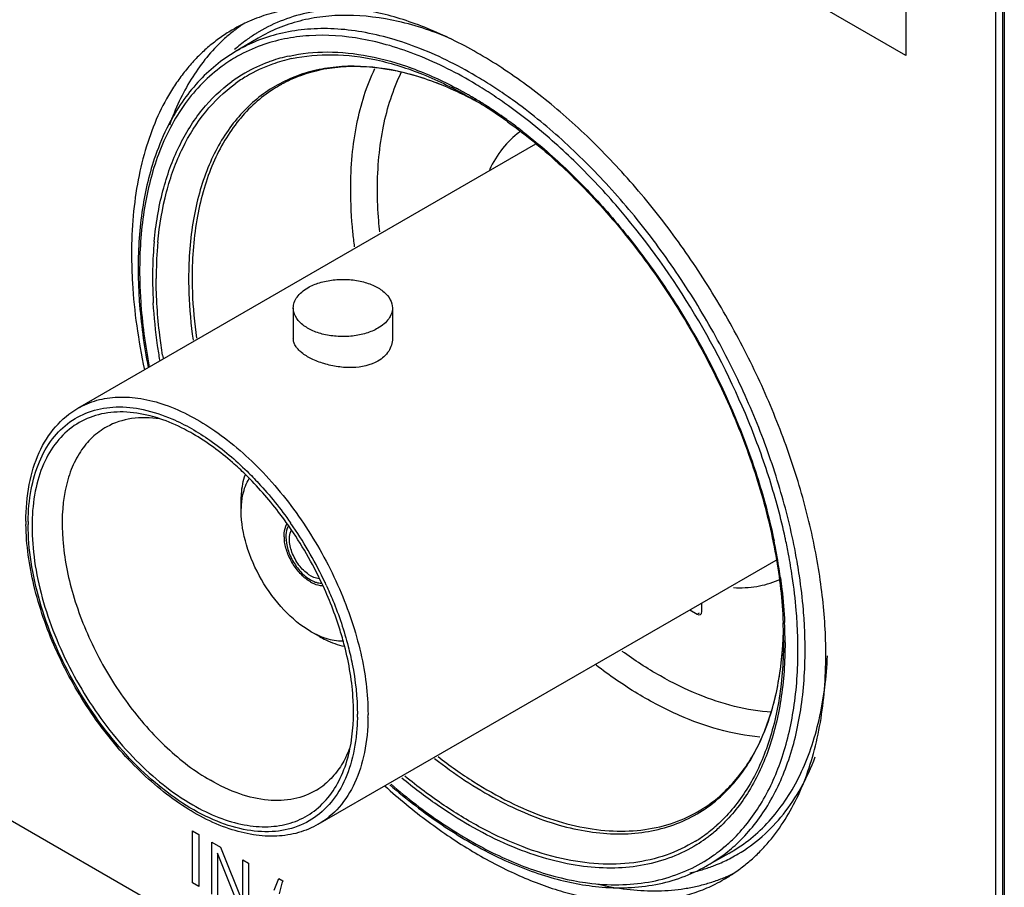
# Model space of a CAD drawing. Header units: inches. Extents: x 0 to 34, y 0 to 22.
# Tile 124 of 136: x 27.244 to 27.825, y 14.163 to 14.675. Entities that reach past the tile are written whole.
import ezdxf

# ---------------------------------------------------------------- set-up
doc = ezdxf.new("R2010")
doc.units = ezdxf.units.IN
doc.header["$LTSCALE"] = 1.87
doc.header["$MEASUREMENT"] = 0
doc.layers.get('0').update_dxf_attribs({"linetype": 'CONTINUOUS'})
doc.layers.add('02___PRT_ALL_AXES', color=7, linetype='CONTINUOUS')
doc.layers.add('SURFACES', color=7, linetype='CONTINUOUS')

msp = doc.modelspace()

# ---------------------------------------------------------------- linework, layer by layer
at = {"color": 40, "linetype": 'CONTINUOUS'}
for p, q in [((27.7666, 14.65349), (23.16654, 17.30951)), ((22.01252, 17.21976), (27.7666, 13.89743)), ((27.7666, 14.75391), (27.7666, 14.65349)), ((27.34598, 14.19593), (27.34966, 14.1938)), ((27.34598, 14.16519), (27.34598, 14.19593)), ((27.34966, 14.1938), (27.34966, 14.16306)), ((27.3574, 14.18933), (27.36252, 14.18638)), ((27.3574, 14.1586), (27.3574, 14.18933)), ((27.36252, 14.18638), (27.37561, 14.1534)), ((27.37428, 14.14885), (27.36075, 14.18276)), ((27.36075, 14.18276), (27.36075, 14.15666)), ((27.37561, 14.17882), (27.379, 14.17686)), ((27.37561, 14.1534), (27.37561, 14.17882)), ((27.379, 14.17686), (27.379, 14.14613)), ((27.34966, 14.16306), (27.34598, 14.16519)), ((27.39412, 14.16102), (27.39674, 14.1679)), ((27.39674, 14.1679), (27.39917, 14.16649))]:
    msp.add_line(p, q, dxfattribs=at)
at = {"color": 7, "linetype": 'CONTINUOUS'}
for p, q in [((27.81963, 13.1014), (27.81963, 14.73026)), ((27.82357, 14.72215), (27.82357, 13.09329)), ((27.82467, 14.72062), (27.82467, 13.09176)), ((27.38455, 14.66359), (27.37134, 14.65577)), ((27.27834, 14.44527), (27.54842, 14.60121)), ((27.40537, 14.50443), (27.40537, 14.48632)), ((27.46383, 14.50443), (27.46383, 14.48632)), ((27.24899, 14.37837), (27.24899, 14.37673)), ((27.40366, 14.37773), (27.4038, 14.37753)), ((27.42008, 14.19979), (27.69016, 14.35573)), ((27.4162, 14.34366), (27.41768, 14.34296)), ((27.42408, 14.34242), (27.42418, 14.34221)), ((27.63918, 14.3263), (27.64355, 14.32377)), ((27.6462, 14.3253), (27.6462, 14.33035)), ((27.64355, 14.32377), (27.6449, 14.32449)), ((27.44316, 14.26307), (27.44316, 14.26471)), ((27.66225, 14.18263), (27.64887, 14.1751))]:
    msp.add_line(p, q, dxfattribs=at)
for centre, radius, start, end in [((27.43382, 14.58543), 0.09534, 126.05752, 131.48509), ((27.41897, 14.5751), 0.09369, 111.32718, 118.48181), ((27.43291, 14.58666), 0.0938, 121.98138, 126.05162), ((27.43278, 14.58687), 0.09356, 120.64838, 121.97876), ((27.41847, 14.57609), 0.09258, 118.50082, 120.60339), ((27.41796, 14.57198), 0.09288, 109.87994, 119.35197), ((27.41741, 14.57308), 0.09165, 119.38948, 126.06063), ((27.42213, 14.56421), 0.09093, 109.18526, 110.19742), ((27.4228, 14.56223), 0.09303, 102.38253, 109.17197), ((27.42407, 14.56157), 0.0921, 102.33473, 109.67604), ((27.42128, 14.56635), 0.08863, 110.15631, 120.07586), ((27.4226, 14.5655), 0.08791, 109.63995, 120.69613), ((27.42103, 14.56681), 0.0881, 120.08951, 126.03891), ((27.42236, 14.56596), 0.08739, 120.71039, 125.98368), ((27.36977, 14.39873), 0.28172, 56.62643, 58.9356), ((27.43811, 14.56412), 0.08245, 118.76778, 122.67483), ((27.41552, 14.4459), 0.20525, 62.85174, 66.33693), ((27.3892, 14.42303), 0.23911, 60.46353, 62.00876), ((27.36909, 14.39753), 0.27888, 56.59153, 58.92454), ((27.35929, 14.38294), 0.30068, 54.33126, 56.61449), ((27.38491, 14.41538), 0.24788, 59.90034, 60.47174), ((27.41104, 14.43685), 0.21534, 61.80644, 63.3285), ((27.40856, 14.43226), 0.22056, 61.38686, 62.85895), ((27.38292, 14.41194), 0.25186, 59.41587, 59.90057), ((27.38418, 14.41169), 0.25057, 59.11973, 60.00123), ((27.37933, 14.40589), 0.25889, 57.78413, 59.41316), ((27.35873, 14.38193), 0.29761, 54.31901, 56.58008), ((27.38176, 14.40763), 0.25529, 58.75132, 59.12133), ((27.37914, 14.40331), 0.26034, 57.60602, 58.75005), ((27.3747, 14.39847), 0.26764, 57.41184, 57.79345), ((27.37067, 14.39003), 0.2761, 54.30045, 57.59784), ((27.3704, 14.39178), 0.2756, 55.418, 57.40747), ((27.34464, 14.36256), 0.32156, 51.49484, 54.29372), ((27.36337, 14.38147), 0.28807, 54.36637, 55.43044), ((27.3596, 14.37617), 0.29457, 54.01455, 54.36984), ((27.35442, 14.36908), 0.30335, 52.20599, 54.01061), ((27.5505, 14.52276), 0.22813, 174.75927, 178.8609), ((27.55678, 14.52198), 0.23229, 175.44582, 180.02311), ((27.53746, 14.52325), 0.21293, 174.57982, 175.37324), ((27.5745, 14.52802), 0.26063, 180.00021, 180.2704), ((27.58016, 14.52806), 0.2663, 180.27221, 181.46623), ((27.57022, 14.5268), 0.25547, 179.73462, 180.00015), ((27.57563, 14.52681), 0.26089, 180.00213, 181.21702), ((27.56557, 14.5224), 0.2432, 178.8463, 180.00144), ((27.57833, 14.52246), 0.25596, 180.01586, 181.926), ((27.59236, 14.52295), 0.27, 181.92867, 183.29653), ((27.64863, 14.52835), 0.32449, 189.17231, 189.4943), ((27.29913, 14.35717), 0.0864, 71.49011, 75.32542), ((27.38266, 14.37859), 0.13498, 180.00169, 180.79732), ((27.21239, 14.2438), 0.2335, 34.27751, 34.94157), ((27.21292, 14.24384), 0.23116, 25.1601, 34.81474), ((27.20967, 14.24197), 0.23678, 25.10358, 34.27281), ((27.3532, 14.29773), 0.34276, 10.76717, 11.68164), ((27.33719, 14.29094), 0.36662, 12.09338, 12.26273), ((27.34623, 14.29283), 0.35739, 10.68815, 12.10035), ((27.36695, 14.30031), 0.32877, 7.84501, 10.77355), ((27.36274, 14.2957), 0.34483, 8.44776, 10.76983), ((27.36251, 14.29583), 0.34084, 8.45885, 10.7005), ((27.67092, 14.39133), 0.0517, 293.13116, 294.35784), ((27.21388, 14.244), 0.2321, 24.66604, 25.0303), ((27.42623, 14.30226), 0.27675, 1.33874, 3.54912), ((27.42689, 14.30223), 0.28032, 1.41136, 3.5943), ((27.478, 14.31905), 0.21647, 357.00719, 358.64875), ((27.47657, 14.31904), 0.2179, 357.04159, 358.62237), ((27.43362, 14.30799), 0.26086, 1.319, 2.36473), ((27.44365, 14.30823), 0.25083, 0.00745, 1.3168), ((27.42773, 14.30657), 0.26763, 2.29779, 2.61604), ((27.43644, 14.3069), 0.25892, 0.30152, 2.30309), ((27.4829, 14.3188), 0.21157, 356.69038, 357.00436), ((27.44791, 14.30703), 0.24745, 0.00023, 0.28443), ((27.44163, 14.30262), 0.26135, 0.00257, 1.33947), ((27.44277, 14.30261), 0.26443, 0.00287, 1.41311), ((27.48668, 14.31858), 0.20778, 355.69987, 356.69243), ((27.3173, 14.26466), 0.13212, 359.25516, 0.0014), ((27.3811, 14.2669), 0.06174, 333.58682, 338.59902), ((27.35601, 14.2614), 0.0845, 344.63981, 348.27698), ((27.3975, 14.25571), 0.04171, 301.17607, 309.49995), ((27.59533, 14.26588), 0.0895, 306.00963, 311.85228), ((27.59494, 14.26486), 0.09096, 307.79627, 312.58318), ((27.5966, 14.2642), 0.08741, 301.65173, 305.98387), ((27.59667, 14.26264), 0.08813, 301.95164, 306.03947), ((27.59626, 14.2632), 0.08884, 306.03958, 307.77749), ((27.59955, 14.25739), 0.09294, 306.06402, 309.44982), ((27.59809, 14.25915), 0.09523, 309.45119, 314.05464), ((27.60027, 14.25641), 0.09172, 301.18226, 306.05935), ((27.61947, 14.26371), 0.09461, 292.45923, 297.80706), ((27.61683, 14.26331), 0.09258, 299.37935, 301.14695), ((27.61988, 14.26288), 0.09368, 297.8171, 300.64745), ((27.61825, 14.26693), 0.09806, 286.701, 288.54619), ((27.61864, 14.26577), 0.09683, 288.54608, 290.66785), ((27.619, 14.26482), 0.09581, 290.66889, 292.46215), ((27.61752, 14.26947), 0.1007, 282.4174, 286.68393)]:
    msp.add_arc(centre, radius, start, end, dxfattribs=at)
msp.add_ellipse((27.64355, 14.32683), major_axis=(-0.00188, 0.00325), ratio=0.577156, start_param=-3.926887, end_param=-2.356395, dxfattribs=at)
for points, knots in [([(27.44965, 14.68048), (27.44378, 14.68102), (27.43222, 14.68135), (27.4153, 14.67934), (27.39946, 14.67479), (27.38968, 14.67008), (27.38508, 14.66736)], [0, 0, 0, 0, 0.264274, 0.516601, 0.760435, 1, 1, 1, 1]), ([(27.49889, 14.66308), (27.48865, 14.66745), (27.4684, 14.6743), (27.44237, 14.67766), (27.42287, 14.67661), (27.40923, 14.67409), (27.39637, 14.66983), (27.38836, 14.66584), (27.38455, 14.66359)], [0, 0, 0, 0, 0.281731, 0.538024, 0.658338, 0.774575, 0.887986, 1, 1, 1, 1]), ([(27.51514, 14.64005), (27.50393, 14.6468), (27.48674, 14.65554), (27.46312, 14.66362), (27.4462, 14.66754), (27.42978, 14.66943), (27.41399, 14.66926), (27.39897, 14.66704), (27.38945, 14.66414), (27.3849, 14.66237)], [0, 0, 0, 0, 0.287239, 0.420635, 0.547312, 0.667692, 0.782529, 0.892861, 1, 1, 1, 1]), ([(27.51304, 14.63639), (27.50216, 14.64294), (27.48549, 14.65145), (27.46258, 14.65941), (27.44123, 14.66454), (27.42012, 14.66611), (27.40017, 14.66354), (27.39084, 14.66094), (27.38637, 14.65932)], [0, 0, 0, 0, 0.286756, 0.420141, 0.546943, 0.782211, 0.892767, 1, 1, 1, 1]), ([(27.37134, 14.65577), (27.36724, 14.65334), (27.35934, 14.64781), (27.34873, 14.63775), (27.33943, 14.62598), (27.33425, 14.61725), (27.33189, 14.61267)], [0, 0, 0, 0, 0.241636, 0.486929, 0.738826, 1, 1, 1, 1]), ([(27.40285, 14.65309), (27.41026, 14.65472), (27.42607, 14.65628), (27.45062, 14.65367), (27.47621, 14.6463), (27.49299, 14.63865), (27.50143, 14.63417)], [0, 0, 0, 0, 0.222543, 0.46122, 0.719848, 1, 1, 1, 1]), ([(27.40439, 14.65154), (27.41227, 14.65328), (27.42917, 14.65478), (27.45539, 14.65142), (27.4827, 14.64271), (27.50052, 14.63385), (27.50946, 14.62869)], [0, 0, 0, 0, 0.220497, 0.458416, 0.717783, 1, 1, 1, 1]), ([(27.36346, 14.64717), (27.35931, 14.64415), (27.35138, 14.63729), (27.34111, 14.62505), (27.33241, 14.61087), (27.32785, 14.6005), (27.32583, 14.59507)], [0, 0, 0, 0, 0.236585, 0.479921, 0.733463, 1, 1, 1, 1]), ([(27.4979, 14.63389), (27.48792, 14.63825), (27.46817, 14.64499), (27.44274, 14.64782), (27.4239, 14.64604), (27.41084, 14.64286), (27.39868, 14.63783), (27.39124, 14.63328), (27.38774, 14.63073)], [0, 0, 0, 0, 0.283475, 0.539126, 0.658703, 0.77427, 0.887442, 1, 1, 1, 1]), ([(27.5077, 14.62928), (27.49796, 14.63417), (27.47871, 14.64206), (27.4537, 14.6469), (27.43496, 14.64697), (27.42193, 14.64527), (27.40967, 14.64183), (27.40205, 14.63838), (27.39844, 14.6364)], [0, 0, 0, 0, 0.287378, 0.545721, 0.665541, 0.780317, 0.891328, 1, 1, 1, 1]), ([(27.43921, 14.57451), (27.43921, 14.58114), (27.43977, 14.59407), (27.4432, 14.61824), (27.44854, 14.63544), (27.4535, 14.6458)], [0, 0, 0, 0, 0.271737, 0.529228, 1, 1, 1, 1]), ([(27.45498, 14.57443), (27.45498, 14.58085), (27.45554, 14.59337), (27.4589, 14.61675), (27.46416, 14.63336), (27.46904, 14.64333)], [0, 0, 0, 0, 0.272035, 0.529641, 1, 1, 1, 1]), ([(27.32332, 14.5436), (27.32426, 14.55371), (27.32743, 14.57297), (27.33685, 14.59949), (27.35058, 14.62166), (27.36269, 14.63332), (27.3692, 14.63806)], [0, 0, 0, 0, 0.281874, 0.53944, 0.776499, 1, 1, 1, 1]), ([(27.32548, 14.54336), (27.32643, 14.55335), (27.3296, 14.57238), (27.33896, 14.59857), (27.35258, 14.62048), (27.36457, 14.63199), (27.37101, 14.63667)], [0, 0, 0, 0, 0.281767, 0.539286, 0.776383, 1, 1, 1, 1]), ([(27.3936, 14.63352), (27.38979, 14.63108), (27.38247, 14.62547), (27.37284, 14.61528), (27.36456, 14.60335), (27.35772, 14.58979), (27.35235, 14.57474), (27.34708, 14.55229), (27.34571, 14.53449), (27.34571, 14.52237)], [0, 0, 0, 0, 0.10785, 0.218111, 0.33242, 0.452149, 0.57833, 0.711679, 1, 1, 1, 1]), ([(27.38774, 14.63073), (27.3842, 14.62816), (27.37743, 14.62238), (27.36856, 14.61212), (27.36095, 14.6003), (27.35234, 14.58212), (27.34527, 14.55577), (27.34362, 14.53354), (27.34362, 14.52189)], [0, 0, 0, 0, 0.107783, 0.218362, 0.333159, 0.453351, 0.712788, 1, 1, 1, 1]), ([(27.7015, 14.36014), (27.69908, 14.37289), (27.69272, 14.39865), (27.67935, 14.43673), (27.6622, 14.47434), (27.64165, 14.51065), (27.61818, 14.54483), (27.5923, 14.57612), (27.56459, 14.60382), (27.54473, 14.61996), (27.53462, 14.62721)], [0, 0, 0, 0, 0.121004, 0.246841, 0.3758, 0.505939, 0.635288, 0.761914, 0.884008, 1, 1, 1, 1]), ([(27.33189, 14.61267), (27.32884, 14.60676), (27.32206, 14.59069), (27.31536, 14.56221), (27.31386, 14.53973), (27.31386, 14.52802)], [0, 0, 0, 0, 0.228657, 0.597565, 1, 1, 1, 1]), ([(27.53178, 14.61425), (27.54288, 14.60628), (27.5646, 14.58829), (27.59441, 14.55702), (27.62167, 14.5215), (27.64557, 14.48278), (27.66538, 14.44204), (27.68053, 14.40048), (27.69054, 14.35936), (27.69371, 14.33201), (27.69426, 14.31875)], [0, 0, 0, 0, 0.117986, 0.242863, 0.3724, 0.50406, 0.635168, 0.763061, 0.88536, 1, 1, 1, 1]), ([(27.69545, 14.36881), (27.69293, 14.38039), (27.68668, 14.40371), (27.66983, 14.45002), (27.64138, 14.50576), (27.60474, 14.55619), (27.57149, 14.59145), (27.55384, 14.60704), (27.54484, 14.6142)], [0, 0, 0, 0, 0.12136, 0.246879, 0.504198, 0.759318, 0.8822, 1, 1, 1, 1]), ([(27.5388, 14.60826), (27.53508, 14.60549), (27.52815, 14.5987), (27.52311, 14.59045), (27.52098, 14.586)], [0, 0, 0, 0, 0.485059, 1, 1, 1, 1]), ([(27.54032, 14.6088), (27.54926, 14.60187), (27.56679, 14.58671), (27.59124, 14.56114), (27.61405, 14.53266), (27.64165, 14.49159), (27.66414, 14.44737), (27.68052, 14.40159), (27.6865, 14.37855), (27.68886, 14.36713)], [0, 0, 0, 0, 0.117378, 0.240112, 0.366757, 0.495697, 0.753375, 0.878882, 1, 1, 1, 1]), ([(27.32583, 14.59507), (27.32205, 14.58491), (27.31648, 14.56268), (27.3148, 14.53989), (27.31474, 14.52798)], [0, 0, 0, 0, 0.476662, 1, 1, 1, 1]), ([(27.44153, 14.54055), (27.44115, 14.54344), (27.43984, 14.55472), (27.43921, 14.56608), (27.43921, 14.57451)], [0, 0, 0, 0, 0.257242, 1, 1, 1, 1]), ([(27.45632, 14.54942), (27.4561, 14.55155), (27.45534, 14.55986), (27.45498, 14.56822), (27.45498, 14.57443)], [0, 0, 0, 0, 0.255845, 1, 1, 1, 1]), ([(27.34571, 14.52237), (27.34571, 14.51948), (27.34593, 14.50753), (27.34702, 14.4956), (27.34825, 14.48663)], [0, 0, 0, 0, 0.242395, 1, 1, 1, 1]), ([(27.31395, 14.52124), (27.31406, 14.51704), (27.3149, 14.49966), (27.31727, 14.48236), (27.31978, 14.4694)], [0, 0, 0, 0, 0.24133, 1, 1, 1, 1]), ([(27.3148, 14.52126), (27.31489, 14.51709), (27.31566, 14.49978), (27.31797, 14.48255), (27.32043, 14.46963)], [0, 0, 0, 0, 0.241009, 1, 1, 1, 1]), ([(27.32829, 14.47662), (27.32766, 14.48049), (27.32552, 14.49549), (27.32449, 14.51065), (27.32449, 14.52189)], [0, 0, 0, 0, 0.258661, 1, 1, 1, 1]), ([(27.34362, 14.52189), (27.34362, 14.51894), (27.34386, 14.50676), (27.34498, 14.4946), (27.34625, 14.48546)], [0, 0, 0, 0, 0.242294, 1, 1, 1, 1]), ([(27.41393, 14.51637), (27.4161, 14.51762), (27.42099, 14.51964), (27.42898, 14.52124), (27.43743, 14.52147), (27.44564, 14.52032), (27.45297, 14.51787), (27.45884, 14.51429), (27.46282, 14.50977), (27.46383, 14.50612), (27.46383, 14.50443)], [0, 0, 0, 0, 0.128833, 0.27057, 0.417884, 0.562383, 0.696198, 0.813588, 0.913062, 1, 1, 1, 1]), ([(27.40537, 14.50443), (27.40537, 14.50555), (27.40578, 14.50787), (27.40754, 14.5111), (27.41032, 14.51403), (27.41265, 14.51563), (27.41393, 14.51637)], [0, 0, 0, 0, 0.217785, 0.450931, 0.710266, 1, 1, 1, 1]), ([(27.32671, 14.47366), (27.32622, 14.47652), (27.32446, 14.48771), (27.32329, 14.499), (27.3228, 14.50742)], [0, 0, 0, 0, 0.255876, 1, 1, 1, 1]), ([(27.45527, 14.4925), (27.45311, 14.49125), (27.44821, 14.48923), (27.44022, 14.48763), (27.43178, 14.4874), (27.42356, 14.48855), (27.41623, 14.491), (27.41036, 14.49458), (27.40639, 14.4991), (27.40537, 14.50275), (27.40537, 14.50443)], [0, 0, 0, 0, 0.128833, 0.27057, 0.417884, 0.562383, 0.696198, 0.813588, 0.913062, 1, 1, 1, 1]), ([(27.46383, 14.50443), (27.46383, 14.50332), (27.46342, 14.501), (27.46166, 14.49777), (27.45888, 14.49484), (27.45656, 14.49324), (27.45527, 14.4925)], [0, 0, 0, 0, 0.217785, 0.450931, 0.710266, 1, 1, 1, 1]), ([(27.45527, 14.47314), (27.45081, 14.47056), (27.44255, 14.46887), (27.43174, 14.46954), (27.42356, 14.47135), (27.41631, 14.47413), (27.41122, 14.47717), (27.40819, 14.47993), (27.40659, 14.48199), (27.4056, 14.48413), (27.40537, 14.48561), (27.40537, 14.48632)], [0, 0, 0, 0, 0.270611, 0.420384, 0.56929, 0.707789, 0.826938, 0.877677, 0.92256, 0.962664, 1, 1, 1, 1]), ([(27.46383, 14.48632), (27.46383, 14.48505), (27.46344, 14.48246), (27.46109, 14.47747), (27.45776, 14.47457), (27.45527, 14.47314)], [0, 0, 0, 0, 0.232239, 0.472623, 1, 1, 1, 1]), ([(27.27834, 14.44527), (27.28183, 14.44729), (27.28953, 14.45049), (27.30225, 14.45236), (27.3159, 14.45135), (27.33574, 14.44607), (27.3611, 14.43221), (27.38913, 14.40739), (27.41389, 14.37568), (27.43339, 14.33965), (27.44604, 14.30225), (27.44943, 14.27678), (27.44943, 14.26467)], [0, 0, 0, 0, 0.042859, 0.087488, 0.135321, 0.187285, 0.304551, 0.438224, 0.582572, 0.729729, 0.87132, 1, 1, 1, 1]), ([(27.24769, 14.37859), (27.24769, 14.38586), (27.2488, 14.39975), (27.25452, 14.41896), (27.26423, 14.43474), (27.27341, 14.44243), (27.27834, 14.44527)], [0, 0, 0, 0, 0.284403, 0.541829, 0.777187, 1, 1, 1, 1]), ([(27.24899, 14.37837), (27.24907, 14.38469), (27.25012, 14.39674), (27.25482, 14.41341), (27.26253, 14.42727), (27.27315, 14.43778), (27.28629, 14.44436), (27.30131, 14.44673), (27.31758, 14.44497), (27.32836, 14.44136), (27.3338, 14.43901)], [0, 0, 0, 0, 0.147094, 0.280019, 0.400488, 0.512604, 0.622557, 0.737144, 0.861888, 1, 1, 1, 1]), ([(27.32102, 14.44075), (27.31583, 14.44211), (27.30558, 14.44373), (27.29055, 14.44225), (27.27722, 14.4366), (27.26628, 14.427), (27.25815, 14.41397), (27.25299, 14.39808), (27.25084, 14.37984), (27.25172, 14.35979), (27.25557, 14.33853), (27.26462, 14.30909), (27.28221, 14.27371), (27.31044, 14.23745), (27.33383, 14.21834), (27.34607, 14.21127)], [0, 0, 0, 0, 0.051898, 0.099285, 0.144252, 0.189552, 0.237838, 0.290988, 0.349887, 0.414555, 0.484356, 0.558194, 0.711958, 0.863281, 1, 1, 1, 1]), ([(27.32658, 14.43895), (27.3211, 14.43981), (27.31026, 14.44014), (27.29985, 14.43677), (27.29537, 14.4343)], [0, 0, 0, 0, 0.520429, 1, 1, 1, 1]), ([(27.34607, 14.43018), (27.34446, 14.43111), (27.33818, 14.43455), (27.33158, 14.43742), (27.32656, 14.4391)], [0, 0, 0, 0, 0.26054, 1, 1, 1, 1]), ([(27.3338, 14.43901), (27.34168, 14.43562), (27.35744, 14.42649), (27.37128, 14.41475), (27.37806, 14.4081)], [0, 0, 0, 0, 0.474483, 1, 1, 1, 1]), ([(27.29537, 14.4343), (27.29228, 14.4326), (27.2864, 14.42828), (27.27928, 14.41958), (27.27394, 14.40889), (27.26909, 14.39163), (27.26833, 14.36637), (27.27474, 14.33425), (27.28785, 14.30152), (27.30661, 14.27087), (27.32945, 14.24482), (27.34731, 14.23105), (27.35651, 14.22574)], [0, 0, 0, 0, 0.042862, 0.087381, 0.135041, 0.186816, 0.303771, 0.437335, 0.581786, 0.72919, 0.871074, 1, 1, 1, 1]), ([(27.37715, 14.40619), (27.37469, 14.4086), (27.36507, 14.4175), (27.35444, 14.42535), (27.34607, 14.43018)], [0, 0, 0, 0, 0.262498, 1, 1, 1, 1]), ([(27.4027, 14.37581), (27.40076, 14.37859), (27.39296, 14.38929), (27.38419, 14.3993), (27.37715, 14.40619)], [0, 0, 0, 0, 0.255374, 1, 1, 1, 1]), ([(27.37806, 14.4081), (27.38037, 14.40584), (27.3896, 14.39633), (27.39791, 14.38594), (27.40366, 14.37773)], [0, 0, 0, 0, 0.244094, 1, 1, 1, 1]), ([(27.42008, 14.19979), (27.41643, 14.19769), (27.40845, 14.19434), (27.39535, 14.19234), (27.38144, 14.19324), (27.36151, 14.19834), (27.33624, 14.21185), (27.3084, 14.23611), (27.28379, 14.26713), (27.26432, 14.3025), (27.2515, 14.33941), (27.24787, 14.36464), (27.2477, 14.37671)], [0, 0, 0, 0, 0.044928, 0.091268, 0.140262, 0.192802, 0.309815, 0.442122, 0.58475, 0.730384, 0.8711, 1, 1, 1, 1]), ([(27.44239, 14.25103), (27.44167, 14.24483), (27.43926, 14.23314), (27.43205, 14.21756), (27.42155, 14.20553), (27.40808, 14.19776), (27.3924, 14.19468), (27.3753, 14.19625), (27.35737, 14.2022), (27.33915, 14.21225), (27.32121, 14.22604), (27.29808, 14.24917), (27.27382, 14.28383), (27.25734, 14.32265), (27.25028, 14.35409), (27.24899, 14.36938), (27.24899, 14.37673)], [0, 0, 0, 0, 0.056375, 0.107027, 0.153508, 0.198443, 0.244932, 0.295594, 0.351975, 0.414518, 0.482798, 0.555773, 0.709473, 0.861971, 0.933534, 1, 1, 1, 1]), ([(27.40248, 14.37588), (27.40223, 14.37543), (27.40129, 14.37336), (27.40099, 14.37105), (27.40099, 14.36931)], [0, 0, 0, 0, 0.227201, 1, 1, 1, 1]), ([(27.40307, 14.3681), (27.40307, 14.36861), (27.40316, 14.37046), (27.40361, 14.37232), (27.40424, 14.37352)], [0, 0, 0, 0, 0.273647, 1, 1, 1, 1]), ([(27.40099, 14.36931), (27.40099, 14.36684), (27.40193, 14.36165), (27.40521, 14.35439), (27.40998, 14.34806), (27.41406, 14.34479), (27.4162, 14.34366)], [0, 0, 0, 0, 0.23851, 0.50266, 0.76538, 1, 1, 1, 1]), ([(27.42057, 14.34472), (27.41841, 14.34489), (27.41376, 14.34705), (27.40831, 14.35268), (27.40431, 14.35996), (27.40307, 14.36547), (27.40307, 14.3681)], [0, 0, 0, 0, 0.208616, 0.468808, 0.747068, 1, 1, 1, 1]), ([(27.41768, 14.34296), (27.41804, 14.34282), (27.4194, 14.34231), (27.42085, 14.34203), (27.42192, 14.342)], [0, 0, 0, 0, 0.267069, 1, 1, 1, 1]), ([(27.66494, 14.33947), (27.66953, 14.33923), (27.67854, 14.33961), (27.68724, 14.34208), (27.69123, 14.34379)], [0, 0, 0, 0, 0.513914, 1, 1, 1, 1]), ([(27.69264, 14.34518), (27.69295, 14.34295), (27.69406, 14.33418), (27.69478, 14.32537), (27.69508, 14.31879)], [0, 0, 0, 0, 0.254908, 1, 1, 1, 1]), ([(27.70245, 14.3194), (27.70232, 14.32158), (27.70167, 14.33046), (27.70063, 14.33932), (27.69964, 14.34597)], [0, 0, 0, 0, 0.24537, 1, 1, 1, 1]), ([(27.70666, 14.3198), (27.70652, 14.32198), (27.70587, 14.33086), (27.70482, 14.33972), (27.70383, 14.34636)], [0, 0, 0, 0, 0.245424, 1, 1, 1, 1]), ([(27.43556, 14.30516), (27.43476, 14.30826), (27.43117, 14.32088), (27.42636, 14.33314), (27.42214, 14.34212)], [0, 0, 0, 0, 0.244054, 1, 1, 1, 1]), ([(27.4248, 14.34087), (27.42617, 14.3379), (27.43127, 14.32614), (27.43537, 14.31395), (27.43775, 14.30471)], [0, 0, 0, 0, 0.255223, 1, 1, 1, 1]), ([(27.48872, 14.2386), (27.5003, 14.22957), (27.51827, 14.21756), (27.54347, 14.20553), (27.56163, 14.19913), (27.57935, 14.19516), (27.59644, 14.19371), (27.61271, 14.1948), (27.62797, 14.19844), (27.64202, 14.2046), (27.65468, 14.21322), (27.66578, 14.22418), (27.67521, 14.23731), (27.68285, 14.25246), (27.68865, 14.26944), (27.69255, 14.28808), (27.69384, 14.30109), (27.69418, 14.3078)], [0, 0, 0, 0, 0.154069, 0.225301, 0.292463, 0.355676, 0.415251, 0.471762, 0.526002, 0.578989, 0.631861, 0.685773, 0.741757, 0.800665, 0.863129, 0.929555, 1, 1, 1, 1]), ([(27.69448, 14.30826), (27.69448, 14.29694), (27.69299, 14.27525), (27.68564, 14.24493), (27.67512, 14.22295), (27.66434, 14.20835), (27.65825, 14.20207), (27.65505, 14.19921)], [0, 0, 0, 0, 0.284833, 0.544497, 0.780717, 0.892011, 1, 1, 1, 1]), ([(27.43875, 14.24423), (27.44071, 14.25361), (27.44173, 14.27432), (27.43828, 14.29462), (27.43556, 14.30516)], [0, 0, 0, 0, 0.468221, 1, 1, 1, 1]), ([(27.43775, 14.30471), (27.43863, 14.30128), (27.44163, 14.28815), (27.44316, 14.27465), (27.44316, 14.26471)], [0, 0, 0, 0, 0.26254, 1, 1, 1, 1]), ([(27.68759, 14.26589), (27.67278, 14.26681), (27.64988, 14.27293), (27.62106, 14.28715), (27.60652, 14.2966), (27.59928, 14.30185)], [0, 0, 0, 0, 0.4618, 0.721621, 1, 1, 1, 1]), ([(27.64564, 14.20825), (27.64907, 14.21033), (27.6557, 14.21507), (27.66461, 14.22368), (27.67248, 14.23375), (27.67922, 14.24522), (27.68479, 14.258), (27.69076, 14.27715), (27.69309, 14.2925), (27.69388, 14.303)], [0, 0, 0, 0, 0.109125, 0.220539, 0.335587, 0.455476, 0.581248, 0.713716, 1, 1, 1, 1]), ([(27.69535, 14.30703), (27.69535, 14.29575), (27.69389, 14.27411), (27.68664, 14.24384), (27.67628, 14.22182), (27.66565, 14.20714), (27.65964, 14.20079), (27.65648, 14.19789)], [0, 0, 0, 0, 0.284488, 0.54414, 0.780565, 0.891959, 1, 1, 1, 1]), ([(27.66431, 14.19072), (27.66746, 14.19376), (27.67344, 14.20038), (27.68402, 14.21559), (27.69431, 14.23819), (27.70152, 14.2691), (27.70298, 14.29114), (27.70298, 14.30263)], [0, 0, 0, 0, 0.108163, 0.219767, 0.456597, 0.716215, 1, 1, 1, 1]), ([(27.66689, 14.18833), (27.67017, 14.19139), (27.6764, 14.19807), (27.68743, 14.21349), (27.69817, 14.23656), (27.70568, 14.26822), (27.7072, 14.29083), (27.7072, 14.30262)], [0, 0, 0, 0, 0.108077, 0.219537, 0.45609, 0.715737, 1, 1, 1, 1]), ([(27.66472, 14.18407), (27.66887, 14.18658), (27.67687, 14.19233), (27.68752, 14.20282), (27.69681, 14.21512), (27.70466, 14.22913), (27.711, 14.24471), (27.71757, 14.26801), (27.71982, 14.2866), (27.72038, 14.29929)], [0, 0, 0, 0, 0.109382, 0.220748, 0.335671, 0.455499, 0.581293, 0.713822, 1, 1, 1, 1]), ([(27.68056, 14.2513), (27.66423, 14.25266), (27.63906, 14.26009), (27.60762, 14.2767), (27.59179, 14.28763), (27.58394, 14.29368)], [0, 0, 0, 0, 0.460817, 0.721061, 1, 1, 1, 1]), ([(27.44941, 14.26295), (27.44932, 14.25595), (27.4481, 14.24265), (27.44248, 14.22441), (27.43325, 14.2096), (27.42466, 14.20244), (27.42008, 14.19979)], [0, 0, 0, 0, 0.288946, 0.547867, 0.7814, 1, 1, 1, 1]), ([(27.44316, 14.26307), (27.44315, 14.26205), (27.44304, 14.25802), (27.44274, 14.254), (27.44239, 14.25103)], [0, 0, 0, 0, 0.255417, 1, 1, 1, 1]), ([(27.34607, 14.21127), (27.351, 14.20842), (27.36082, 14.2036), (27.37587, 14.1991), (27.39024, 14.19782), (27.40357, 14.19988), (27.4154, 14.20531), (27.42528, 14.21395), (27.43289, 14.22543), (27.4362, 14.2343), (27.4375, 14.23902)], [0, 0, 0, 0, 0.150365, 0.287585, 0.412706, 0.528566, 0.639782, 0.75204, 0.870774, 1, 1, 1, 1]), ([(27.43639, 14.23943), (27.43485, 14.23633), (27.43128, 14.23054), (27.42657, 14.22562), (27.42403, 14.22353)], [0, 0, 0, 0, 0.513429, 1, 1, 1, 1]), ([(27.4907, 14.23977), (27.49747, 14.23451), (27.51111, 14.22483), (27.53224, 14.21279), (27.55324, 14.20377), (27.5738, 14.19792), (27.59364, 14.19534), (27.61248, 14.19611), (27.63003, 14.20024), (27.6407, 14.20526), (27.64564, 14.20825)], [0, 0, 0, 0, 0.153513, 0.298477, 0.434392, 0.561258, 0.679642, 0.790811, 0.896728, 1, 1, 1, 1]), ([(27.66764, 14.18228), (27.6727, 14.18528), (27.6824, 14.19235), (27.69494, 14.20567), (27.70545, 14.22156), (27.71084, 14.23338), (27.71319, 14.23959)], [0, 0, 0, 0, 0.236857, 0.479474, 0.732583, 1, 1, 1, 1]), ([(27.49721, 14.20653), (27.49485, 14.20806), (27.48526, 14.2145), (27.47606, 14.22152), (27.46933, 14.22709)], [0, 0, 0, 0, 0.243973, 1, 1, 1, 1]), ([(27.64246, 14.1898), (27.63704, 14.18646), (27.62526, 14.18088), (27.60583, 14.17642), (27.58493, 14.17585), (27.56292, 14.17913), (27.54013, 14.18615), (27.51691, 14.19679), (27.4936, 14.21086), (27.47862, 14.2221), (27.4712, 14.2282)], [0, 0, 0, 0, 0.102324, 0.2074, 0.318017, 0.43624, 0.563341, 0.699835, 0.845599, 1, 1, 1, 1]), ([(27.41909, 14.22003), (27.41501, 14.21756), (27.40557, 14.21394), (27.3898, 14.21338), (27.37297, 14.21736), (27.36202, 14.22256), (27.35651, 14.22574)], [0, 0, 0, 0, 0.217817, 0.450683, 0.70981, 1, 1, 1, 1]), ([(27.46228, 14.22311), (27.47209, 14.21463), (27.49195, 14.19927), (27.52321, 14.18086), (27.55429, 14.16831), (27.57531, 14.1639), (27.58545, 14.16294)], [0, 0, 0, 0, 0.279712, 0.540285, 0.780212, 1, 1, 1, 1]), ([(27.46302, 14.22338), (27.47249, 14.21526), (27.49164, 14.2005), (27.5217, 14.18275), (27.55153, 14.17049), (27.57169, 14.16601), (27.58142, 14.16492)], [0, 0, 0, 0, 0.279764, 0.540439, 0.780434, 1, 1, 1, 1]), ([(27.64331, 14.18786), (27.63864, 14.18494), (27.62862, 14.17994), (27.61222, 14.17528), (27.59464, 14.1735), (27.57609, 14.17458), (27.5568, 14.1785), (27.52959, 14.18767), (27.50994, 14.19826), (27.49721, 14.20653)], [0, 0, 0, 0, 0.106435, 0.214876, 0.327576, 0.446334, 0.572463, 0.706713, 1, 1, 1, 1]), ([(27.64887, 14.1751), (27.65211, 14.17692), (27.6584, 14.18098), (27.66416, 14.18577), (27.66689, 14.18833)], [0, 0, 0, 0, 0.497813, 1, 1, 1, 1]), ([(27.58142, 14.16492), (27.58746, 14.16425), (27.59937, 14.16372), (27.61679, 14.1656), (27.63307, 14.17022), (27.64308, 14.1751), (27.64776, 14.17794)], [0, 0, 0, 0, 0.265215, 0.517656, 0.761046, 1, 1, 1, 1]), ([(27.58545, 14.16294), (27.59117, 14.16239), (27.60247, 14.16202), (27.61903, 14.16386), (27.63463, 14.1681), (27.6443, 14.17252), (27.64887, 14.1751)], [0, 0, 0, 0, 0.263193, 0.515495, 0.759956, 1, 1, 1, 1])]:
    msp.add_open_spline(points, degree=3, knots=knots, dxfattribs=at)
at = {"color": 40, "linetype": 'CONTINUOUS'}
msp.add_open_spline([(27.39917, 14.16649), (27.399, 14.16601), (27.39817, 14.16353), (27.39746, 14.16091), (27.39699, 14.15872)], degree=3, knots=[0, 0, 0, 0, 0.193, 1, 1, 1, 1], dxfattribs=at)
at = {"layer": '02___PRT_ALL_AXES', "color": 7, "linetype": 'CONTINUOUS'}
for centre, radius, start, end in [((27.41856, 14.58447), 0.09737, 113.63207, 116.00364), ((27.43151, 14.58971), 0.09932, 127.87279, 132.14205), ((27.41827, 14.58508), 0.09669, 116.00452, 119.99911), ((27.43037, 14.59119), 0.09745, 124.00478, 127.87513), ((27.43297, 14.58807), 0.10152, 132.1289, 133.98474), ((27.59518, 14.53637), 0.28521, 180.0154, 183.46579), ((27.61046, 14.25202), 0.09783, 306.37005, 307.1764), ((27.6216, 14.26064), 0.09975, 287.86956, 292.12114), ((27.62219, 14.25913), 0.09813, 292.13456, 292.93461), ((27.61116, 14.25101), 0.09661, 300.00227, 304.00591), ((27.62244, 14.25855), 0.0975, 292.93352, 296.00207), ((27.6108, 14.25155), 0.09725, 304.00355, 306.37198), ((27.62098, 14.26256), 0.10176, 286.01143, 287.87118), ((27.61114, 14.25106), 0.09665, 296.42844, 299.99976)]:
    msp.add_arc(centre, radius, start, end, dxfattribs=at)
for points, knots in [([(27.71942, 14.29988), (27.71942, 14.30562), (27.71905, 14.3173), (27.71746, 14.33503), (27.71484, 14.35319), (27.71119, 14.37167), (27.70654, 14.3904), (27.70091, 14.40926), (27.69433, 14.42817), (27.68683, 14.44703), (27.67845, 14.46574), (27.66923, 14.4842), (27.65923, 14.50233), (27.64848, 14.52003), (27.63705, 14.53721), (27.625, 14.55378), (27.61238, 14.56965), (27.59927, 14.58475), (27.58572, 14.599), (27.5718, 14.61232), (27.5576, 14.62466), (27.54317, 14.63593), (27.5286, 14.6461), (27.51396, 14.6551), (27.49931, 14.66289), (27.48475, 14.66942), (27.47033, 14.67468), (27.45612, 14.67862), (27.44222, 14.68123), (27.42867, 14.68248), (27.41555, 14.68238), (27.40294, 14.68091), (27.39089, 14.67809), (27.38322, 14.67529), (27.37953, 14.67367)], [0, 0, 0, 0, 0.030378, 0.061778, 0.094137, 0.12738, 0.161419, 0.196157, 0.23149, 0.267304, 0.303484, 0.339908, 0.376453, 0.412994, 0.449405, 0.485564, 0.521351, 0.556647, 0.591342, 0.625331, 0.658517, 0.690814, 0.722147, 0.752456, 0.781693, 0.809832, 0.836865, 0.86281, 0.887707, 0.911627, 0.934671, 0.956969, 0.978684, 1, 1, 1, 1]), ([(27.36992, 14.66882), (27.36755, 14.66745), (27.36292, 14.6645), (27.35634, 14.65949), (27.35014, 14.65389), (27.34435, 14.64773), (27.33897, 14.64101), (27.33228, 14.63123), (27.32504, 14.61761), (27.3183, 14.59957), (27.31347, 14.57982), (27.31058, 14.55853), (27.30997, 14.54383), (27.30997, 14.53629)], [0, 0, 0, 0, 0.053911, 0.10808, 0.16276, 0.218191, 0.274597, 0.33218, 0.451506, 0.577392, 0.710579, 0.851434, 1, 1, 1, 1]), ([(27.36247, 14.66111), (27.35918, 14.65793), (27.35292, 14.65102), (27.34477, 14.63936), (27.33778, 14.62635), (27.33401, 14.61704), (27.33231, 14.61221)], [0, 0, 0, 0, 0.236842, 0.48116, 0.73501, 1, 1, 1, 1]), ([(27.31049, 14.51912), (27.31099, 14.5107), (27.31274, 14.49355), (27.31576, 14.47659), (27.31759, 14.468)], [0, 0, 0, 0, 0.489827, 1, 1, 1, 1]), ([(27.66958, 14.17407), (27.67157, 14.17558), (27.67547, 14.17878), (27.68097, 14.18403), (27.68613, 14.18975), (27.69263, 14.19805), (27.69986, 14.20961), (27.70697, 14.22497), (27.71253, 14.24186), (27.71653, 14.26011), (27.71892, 14.27961), (27.71942, 14.29302), (27.71942, 14.29988)], [0, 0, 0, 0, 0.053612, 0.107766, 0.162653, 0.218451, 0.333348, 0.453616, 0.580045, 0.713136, 0.85312, 1, 1, 1, 1]), ([(27.45938, 14.22242), (27.46353, 14.21868), (27.4719, 14.21146), (27.48477, 14.20134), (27.49777, 14.19211), (27.51083, 14.1838), (27.52392, 14.17645), (27.53696, 14.17008), (27.54992, 14.16472), (27.56274, 14.16039), (27.57537, 14.15711), (27.58775, 14.1549), (27.59985, 14.15377), (27.6116, 14.15372), (27.62296, 14.15475), (27.63388, 14.15687), (27.64432, 14.16006), (27.65095, 14.16291), (27.65416, 14.1645)], [0, 0, 0, 0, 0.077994, 0.154119, 0.228233, 0.300217, 0.369978, 0.437449, 0.5026, 0.565435, 0.625997, 0.684376, 0.740708, 0.795183, 0.848038, 0.899563, 0.950093, 1, 1, 1, 1]), ([(27.58502, 14.16447), (27.59063, 14.16317), (27.60172, 14.16119), (27.61562, 14.16034), (27.62636, 14.16072), (27.63414, 14.16152), (27.6417, 14.16283), (27.64663, 14.16405), (27.64905, 14.16474)], [0, 0, 0, 0, 0.266971, 0.521279, 0.644288, 0.76486, 0.883312, 1, 1, 1, 1])]:
    msp.add_open_spline(points, degree=3, knots=knots, dxfattribs=at)
at = {"layer": 'SURFACES', "color": 7, "linetype": 'CONTINUOUS'}
for p, q in [((27.37465, 14.38451), (27.37502, 14.39066)), ((27.37465, 14.38451), (27.37465, 14.39054)), ((27.42082, 14.31057), (27.4156, 14.31358)), ((27.4156, 14.31358), (27.42111, 14.31083))]:
    msp.add_line(p, q, dxfattribs=at)
msp.add_arc((27.4235, 14.36999), 0.02356, 181.45625, 186.68872, dxfattribs=at)
for points, knots in [([(27.37465, 14.39054), (27.37465, 14.39196), (27.37483, 14.39726), (27.37579, 14.40257), (27.37709, 14.40623)], [0, 0, 0, 0, 0.26765, 1, 1, 1, 1]), ([(27.37502, 14.39066), (27.37518, 14.3919), (27.37595, 14.39646), (27.37757, 14.40092), (27.37935, 14.40379)], [0, 0, 0, 0, 0.269727, 1, 1, 1, 1]), ([(27.4156, 14.31358), (27.40979, 14.31694), (27.39879, 14.3262), (27.38594, 14.34375), (27.37717, 14.36364), (27.37465, 14.3778), (27.37465, 14.38451)], [0, 0, 0, 0, 0.237229, 0.500007, 0.762786, 1, 1, 1, 1]), ([(27.39995, 14.36939), (27.39993, 14.37012), (27.4, 14.37274), (27.40065, 14.37541), (27.4016, 14.37706)], [0, 0, 0, 0, 0.277669, 1, 1, 1, 1]), ([(27.4156, 14.34279), (27.41359, 14.34395), (27.40975, 14.34708), (27.40511, 14.35302), (27.40167, 14.35988), (27.40038, 14.36482), (27.4001, 14.36724)], [0, 0, 0, 0, 0.233443, 0.491739, 0.754494, 1, 1, 1, 1]), ([(27.4156, 14.34279), (27.41618, 14.34245), (27.41834, 14.34134), (27.42078, 14.34066), (27.42255, 14.34065)], [0, 0, 0, 0, 0.275407, 1, 1, 1, 1]), ([(27.42082, 14.31057), (27.42203, 14.30987), (27.42662, 14.30742), (27.43159, 14.30562), (27.43534, 14.30489)], [0, 0, 0, 0, 0.267007, 1, 1, 1, 1]), ([(27.42111, 14.31083), (27.42225, 14.31035), (27.42656, 14.30874), (27.43121, 14.30792), (27.43457, 14.30801)], [0, 0, 0, 0, 0.269745, 1, 1, 1, 1])]:
    msp.add_open_spline(points, degree=3, knots=knots, dxfattribs=at)

doc.saveas('drawing.dxf')
